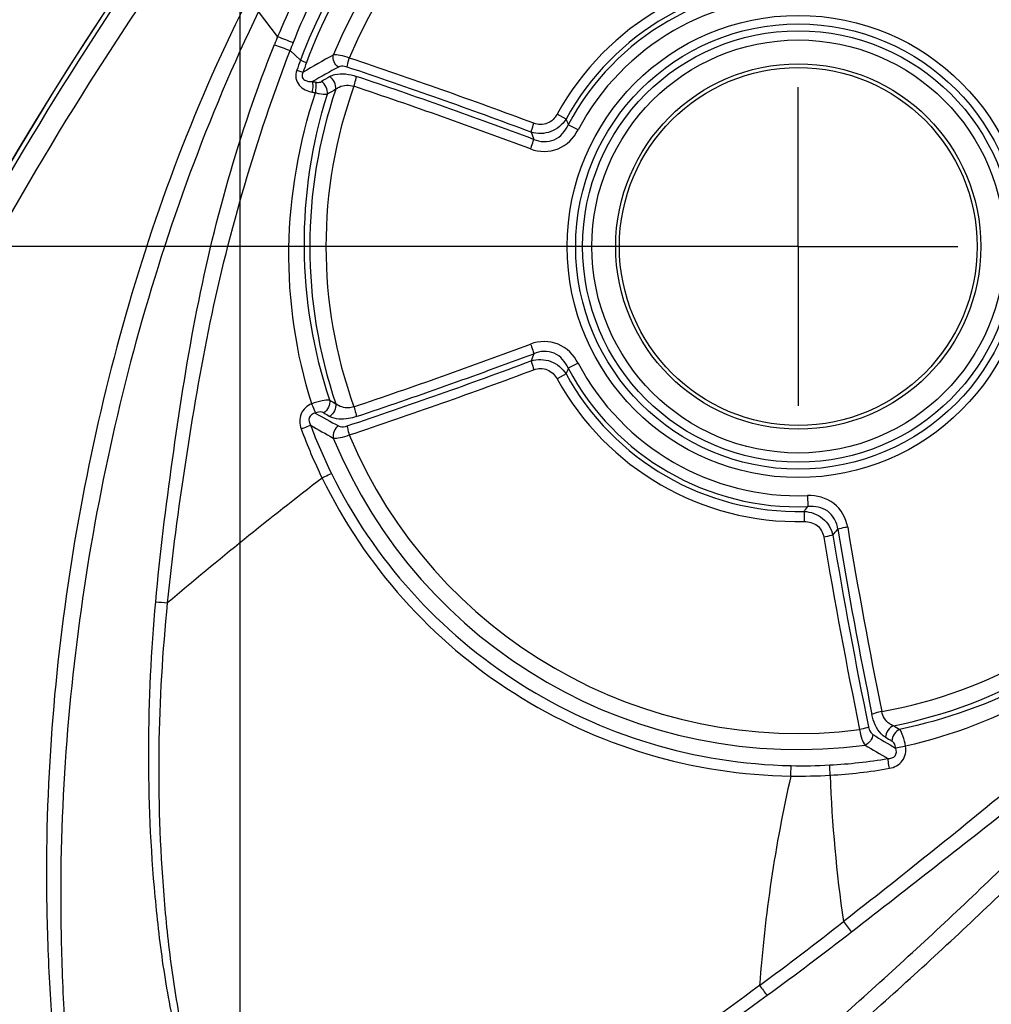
# Model space of a CAD drawing. Header units: millimetres. Extents: x 0 to 4205, y 0 to 2970.
# Tile 59 of 85: x 2246 to 2338, y 1940 to 2033. Entities that reach past the tile are written whole.
import ezdxf

# ---------------------------------------------------------------- set-up
doc = ezdxf.new("R2010")
doc.units = ezdxf.units.MM
doc.header["$LTSCALE"] = 231.275
doc.linetypes.add('CENTER', pattern=[0.6, 0.375, -0.075, 0.075, -0.075])
doc.layers.get('0').update_dxf_attribs({"linetype": 'CONTINUOUS'})
for name, color, linetype in [('204101000011_DXF_AXIS', 7, 'CONTINUOUS'), ('204101000011_DXF_DIMENSION', 7, 'CONTINUOUS'), ('304102000048DXF_CONTINUOUS_LINE', 7, 'CONTINUOUS'), ('304106000042DXF_CONTINUOUS_LINE', 7, 'CONTINUOUS')]:
    doc.layers.add(name, color=color, linetype=linetype)
doc.styles.get("Standard").update_dxf_attribs({"font": 'txt', "width": 0.7})
doc.dimstyles.new('DIMSTYLE_1', dxfattribs={"dimtxt": 35, "dimasz": 25, "dimexe": 4, "dimexo": 0.2, "dimgap": 1.75, "dimtad": 1, "dimdsep": 46, "dimtxsty": 'Standard', "dimblk": '_FILLED', "dimblk1": '_FILLED', "dimblk2": '_FILLED', "dimcen": 0.09, "dimclrt": 5, "dimazin": 2, "dimtp": 0.01, "dimtm": 0.01, "dimtfac": 1, "dimtofl": 0, "dimtmove": 0, "dimatfit": 3, "dimldrblk": '_FILLED', "dimfxl": 0, "dimtolj": 1, "dimarcsym": 0})
doc.dimstyles.new('DIMSTYLE_3', dxfattribs={"dimtxt": 35, "dimasz": 25, "dimexe": 4, "dimexo": 0.2, "dimgap": 1.75, "dimtad": 0, "dimtih": 1, "dimtoh": 1, "dimdec": 1, "dimdsep": 46, "dimtxsty": 'Standard', "dimblk": '_FILLED', "dimblk1": '_FILLED', "dimblk2": '_FILLED', "dimcen": 0.09, "dimclrt": 5, "dimazin": 2, "dimtp": 0.01, "dimtm": 0.01, "dimtfac": 1, "dimtdec": 1, "dimtofl": 0, "dimtmove": 0, "dimatfit": 3, "dimldrblk": '_FILLED', "dimfxl": 0, "dimtolj": 1, "dimarcsym": 0})
doc.dimstyles.new('DIMSTYLE_7', dxfattribs={"dimtxt": 35, "dimasz": 25, "dimexe": 4, "dimexo": 0.2, "dimgap": 1.75, "dimtad": 0, "dimtih": 1, "dimtoh": 1, "dimdsep": 46, "dimtxsty": 'Standard', "dimblk": '_FILLED', "dimblk1": '_FILLED', "dimblk2": '_FILLED', "dimcen": 0.09, "dimclrt": 5, "dimazin": 2, "dimtp": 0.01, "dimtm": 0.01, "dimtfac": 1, "dimtofl": 0, "dimtmove": 0, "dimatfit": 3, "dimldrblk": '_FILLED', "dimfxl": 0, "dimtolj": 1, "dimarcsym": 0})

# ---------------------------------------------------------------- blocks, each defined once
blk = doc.blocks.new('*D11')
at = {"layer": '204101000011_DXF_DIMENSION', "color": 2, "linetype": 'Continuous'}
blk.add_line((3013.272, 2011.655), (3116.445, 2011.655), dxfattribs=at)
blk = doc.blocks.new('_FILLED')
at = {"color": 0, "linetype": 'ByBlock'}
blk.add_solid([(0, 0), (-1, 0.17), (-1, -0.17)], dxfattribs=at)
blk = doc.blocks.new('*D12')
at = {"layer": '204101000011_DXF_DIMENSION', "color": 2, "linetype": 'Continuous'}
blk.add_line((2315.055, 2236.877), (3116.445, 2236.877), dxfattribs=at)
blk = doc.blocks.new('*D13')
at = {"layer": '204101000011_DXF_DIMENSION', "color": 2, "linetype": 'Continuous'}
blk.add_line((2320.591, 2709.752), (3116.445, 2709.752), dxfattribs=at)
blk = doc.blocks.new('*D16')
at = {"layer": '204101000011_DXF_DIMENSION', "color": 2, "linetype": 'Continuous'}
for p, q in [((2318.591, 2011.655), (1558.289, 2011.655)), ((1578.289, 2011.655), (1578.289, 1822.155)), ((1578.289, 1632.655), (1578.289, 1822.155)), ((2182.135, 1632.655), (1558.289, 1632.655))]:
    blk.add_line(p, q, dxfattribs=at)
at = {"layer": '204101000011_DXF_DIMENSION', "color": 2, "linetype": 'Continuous', "xscale": 25, "yscale": 25, "zscale": 25}
for p, rotation in [((1578.289, 2011.655), 90), ((1578.289, 1632.655), 270)]:
    blk.add_blockref('_FILLED', p, dxfattribs=dict(at, rotation=rotation))
blk = doc.blocks.new('*D17')
at = {"layer": '204101000011_DXF_DIMENSION', "color": 2, "linetype": 'Continuous'}
for p, q in [((2318.591, 2351.655), (1558.289, 2351.655)), ((1578.289, 2351.655), (1578.289, 2181.655)), ((1578.289, 2011.655), (1578.289, 2181.655)), ((2318.591, 2011.655), (1558.289, 2011.655))]:
    blk.add_line(p, q, dxfattribs=at)
at = {"layer": '204101000011_DXF_DIMENSION', "color": 2, "linetype": 'Continuous', "xscale": 25, "yscale": 25, "zscale": 25}
for p, rotation in [((1578.289, 2351.655), 90), ((1578.289, 2011.655), 270)]:
    blk.add_blockref('_FILLED', p, dxfattribs=dict(at, rotation=rotation))
blk = doc.blocks.new('*D28')
at = {"layer": '204101000011_DXF_DIMENSION', "color": 2, "linetype": 'Continuous'}
blk.add_line((1630.207, 2087.136), (1630.207, 1400.182), dxfattribs=at)
blk = doc.blocks.new('*D31')
at = {"layer": '204101000011_DXF_DIMENSION', "color": 2, "linetype": 'Continuous'}
blk.add_line((3017.689, 2010.655), (3017.689, 1400.182), dxfattribs=at)
blk = doc.blocks.new('*D32')
at = {"layer": '204101000011_DXF_DIMENSION', "color": 2, "linetype": 'Continuous'}
blk.add_line((2319.591, 2367.655), (2319.591, 2802.449), dxfattribs=at)
blk = doc.blocks.new('*D33')
at = {"layer": '204101000011_DXF_DIMENSION', "color": 2, "linetype": 'Continuous'}
blk.add_line((2267.091, 1875.317), (2267.091, 2802.449), dxfattribs=at)
blk = doc.blocks.new('*D34')
at = {"layer": '204101000011_DXF_DIMENSION', "color": 2, "linetype": 'Continuous'}
blk.add_line((2544.881, 2012.655), (2544.881, 2802.449), dxfattribs=at)
blk = doc.blocks.new('*D36')
at = {"layer": '204101000011_DXF_DIMENSION', "color": 2, "linetype": 'Continuous'}
blk.add_line((1882.605, 2012.655), (1882.605, 2802.449), dxfattribs=at)

msp = doc.modelspace()

# ---------------------------------------------------------------- linework, layer by layer
at = {"color": 2, "linetype": 'Continuous'}
for radius, start, end in [(698.098, 323.000331, 167.000331), (225.29, 306.02448, 91.40809)]:
    msp.add_arc((2319.591, 2011.655), radius, start, end, dxfattribs=at)
at = {"layer": '204101000011_DXF_AXIS', "color": 7, "linetype": 'CENTER'}
for q in [(2319.591, 2026.655), (2304.591, 2011.655), (2334.591, 2011.655), (2319.591, 1996.655)]:
    msp.add_line((2319.591, 2011.655), q, dxfattribs=at)
at = {"layer": '304102000048DXF_CONTINUOUS_LINE', "color": 9, "linetype": 'Continuous'}
for p, q in [((2270.614, 2031.4), (2268.804, 2033.756)), ((2271.783, 2030.091), (2272.757, 2029.171)), ((2297.742, 2023.643), (2296.908, 2024.101)), ((2298.874, 2022.625), (2297.956, 2023.111)), ((2298.874, 2000.685), (2297.956, 2000.199)), ((2297.742, 1999.667), (2296.908, 1999.209)), ((2320.449, 1988.229), (2320.487, 1987.191)), ((2320.133, 1986.739), (2320.154, 1985.788))]:
    msp.add_line(p, q, dxfattribs=at)
for radius in [21.733, 20.94, 20.289, 19.423, 17.176, 16.829]:
    msp.add_circle((2319.591, 2011.655), radius, dxfattribs=at)
for centre, radius, start, end in [((2319.591, 2011.655), 47.313, 82.37553, 157.62447), ((2319.591, 2011.655), 45.803, 82.76699, 157.23301), ((2522.205, 1856.626), 320.666, 143.55481, 159.24212), ((2522.15, 1856.655), 318.638, 143.44212, 159.36416), ((2319.548, 2011.715), 49.94, 145.81806, 159.54126), ((2319.248, 2011.919), 48.981, 145.81886, 159.63467), ((2319.591, 2011.655), 25.873, 88.75288, 151.24712), ((2319.591, 2011.655), 24.921, 88.75288, 151.24791), ((2319.591, 2011.655), 24.48, 87.90208, 152.09822), ((2317.659, 2011.894), 50.929, 153.01945, 157.47978), ((2319.591, 2011.655), 23.442, 87.90203, 152.09797), ((2320.924, 2011.733), 52.455, 154.43589, 158.64055), ((2425.734, 1967.459), 167.78, 157.59845, 157.87783), ((2352.723, 2242.506), 226.512, 248.74662, 249.14178), ((2333.853, 2006.689), 66.334, 158.64966, 159.342), ((2355.071, 2256.936), 241.652, 249.46579, 249.83936), ((2316.136, 2013.053), 46.277, 159.61622, 160.84737), ((2325.779, 1938.846), 103.644, 118.80506, 120.61251), ((2314.501, 2013.783), 43.882, 159.75886, 161.03352), ((2115.177, 1542.873), 512.826, 69.50553, 71.56398), ((2324.19, 1939.501), 101.073, 118.26085, 119.84324), ((2115.509, 1543.631), 511.128, 69.50553, 71.56398), ((2291.696, 2116.381), 90.969, 258.71391, 258.90172), ((2327.042, 1940.018), 101.644, 120.45833, 120.97481), ((2116.006, 1544.7), 509.403, 69.46456, 71.45585), ((2319.591, 2011.655), 45.953, 161.23052, 198.76948), ((2319.591, 2011.655), 44.437, 160.17464, 199.82531), ((2325.413, 1940.473), 99.116, 119.84903, 120.37244), ((2116.369, 1545.527), 507.551, 69.46455, 71.45584), ((2288.013, 2099.131), 74.314, 259.03285, 259.26355), ((2361.493, 2049.015), 68.614, 201.70253, 202.18143), ((2370.259, 2048.409), 80.131, 198.93434, 199.44513), ((2116.352, 2477.828), 507.6, 288.54407, 290.53536), ((2116.001, 2478.626), 509.421, 288.54418, 290.53547), ((2370.247, 1974.915), 80.115, 160.56209, 161.07292), ((2115.502, 2479.697), 511.149, 288.43606, 290.4945), ((2319.591, 2011.655), 23.442, 207.90203, 272.09797), ((2115.177, 2480.436), 512.826, 288.43602, 290.49447), ((2361.44, 1974.244), 68.585, 157.76327, 158.242), ((2319.591, 2011.655), 24.921, 208.75072, 271.24791), ((2319.591, 2011.655), 24.48, 207.90206, 272.09823), ((2319.591, 2011.655), 25.873, 208.75288, 271.24712), ((2325.314, 2082.664), 98.917, 239.77196, 240.15132), ((2324.076, 2083.602), 100.837, 240.32163, 241.74032), ((2326.937, 2083.114), 101.438, 239.16778, 239.54213), ((2320.435, 2012.354), 49.897, 200.53777, 206.20669), ((2325.458, 2083.892), 102.989, 239.83598, 241.19829), ((2319.738, 2011.759), 49.986, 200.18992, 205.95509), ((2319.591, 2011.655), 45.803, 202.76699, 277.23301), ((2319.591, 2011.655), 47.313, 202.37553, 277.62447), ((2518.847, 1672.907), 400.044, 127.5943, 130.2702), ((2266.285, 2029.263), 68.614, 321.70245, 322.18135), ((2262.426, 2037.157), 80.131, 318.93427, 319.44505), ((2826.952, 2068.926), 511.128, 189.50553, 191.56398), ((2825.777, 2068.823), 509.403, 189.46456, 191.45585), ((2824.88, 2068.723), 507.551, 189.46455, 191.45584), ((2827.775, 2069.018), 512.826, 189.50553, 191.56398), ((2319.591, 2011.655), 44.437, 280.17464, 319.82531), ((2319.591, 2011.655), 45.953, 281.23068, 318.76948), ((2265.374, 2037.864), 59.94, 264.03325, 265.10711), ((2378.226, 2052.118), 98.92, 239.8488, 240.24098), ((2379.664, 2051.525), 100.852, 238.25975, 239.69141), ((2377.813, 2053.762), 101.456, 240.4579, 240.84491), ((2379.237, 2052.89), 103.029, 238.80189, 240.19194), ((2319.806, 2013.067), 50.251, 273.13317, 279.40955), ((2319.936, 2010.908), 48.088, 268.79129, 273.1196), ((2319.614, 2011.902), 50.06, 273.41573, 279.83029), ((2445.53, 1932.916), 129.902, 167.13002, 175.9227), ((2319.684, 2010.914), 49.069, 269.0739, 273.40326), ((2442.541, 1965.921), 120.01, 181.90548, 188.50705), ((2087.15, 2250.629), 384.07, 306.56543, 308.04613), ((2368.551, 1981.818), 55.95, 216.97224, 218.24575), ((2353.829, 1969.648), 46.8, 215.97958, 217.42914)]:
    msp.add_arc(centre, radius, start, end, dxfattribs=at)
at = {"layer": '304102000048DXF_CONTINUOUS_LINE', "color": 7, "linetype": 'Continuous'}
msp.add_arc((2522.147, 1856.655), 321.057, 145.50758, 179.36076, dxfattribs=at)
at = {"layer": '304102000048DXF_CONTINUOUS_LINE', "color": 9, "linetype": 'Continuous'}
for points, knots in [([(2365.384, 1980.45), (2369.37, 1986.299), (2375.129, 1999.688), (2375.545, 2021.436), (2367.754, 2041.78), (2352.873, 2057.691), (2333.099, 2066.835), (2311.331, 2067.856), (2290.799, 2060.634), (2279.887, 2050.956), (2275.582, 2045.33)], [0, 0, 0, 0, 0.124911, 0.249858, 0.374864, 0.499895, 0.624925, 0.749955, 0.874986, 1, 1, 1, 1]), ([(2319.591, 2064.341), (2324.337, 2064.341), (2333.874, 2063.02), (2347.117, 2057.349), (2358.326, 2048.283), (2366.742, 2036.586), (2371.686, 2023.045), (2372.846, 2008.677), (2370.091, 1994.537), (2365.805, 1985.915), (2363.133, 1981.992)], [0, 0, 0, 0, 0.125001, 0.250001, 0.374995, 0.500003, 0.624997, 0.750001, 0.874996, 1, 1, 1, 1]), ([(2319.591, 2063.014), (2324.218, 2063.014), (2333.513, 2061.72), (2346.425, 2056.202), (2357.345, 2047.358), (2365.555, 2035.962), (2370.372, 2022.76), (2371.508, 2008.755), (2368.818, 1994.971), (2364.643, 1986.565), (2362.038, 1982.741)], [0, 0, 0, 0, 0.125024, 0.25001, 0.374959, 0.499992, 0.624968, 0.749996, 0.874983, 1, 1, 1, 1]), ([(2267.553, 2034.382), (2265.059, 2029.415), (2260.631, 2019.195), (2255.533, 2003.303), (2251.834, 1987.033), (2249.494, 1970.516), (2248.749, 1956.627), (2248.945, 1945.513), (2249.449, 1937.189), (2250.183, 1928.881), (2251.136, 1920.594), (2252.375, 1913.742), (2253.886, 1908.385), (2255.43, 1904.503), (2257.587, 1900.904), (2260.917, 1898.178), (2265.139, 1897.385), (2269.299, 1897.962), (2273.277, 1899.271), (2278.338, 1901.601), (2284.31, 1905.193), (2291.114, 1910.016), (2297.69, 1915.136), (2304.122, 1920.422), (2312.617, 1927.549), (2323.177, 1936.518), (2335.528, 1947.659), (2347.439, 1959.29), (2355.244, 1967.188), (2359.152, 1971.138)], [0, 0, 0, 0, 0.062551, 0.125074, 0.187586, 0.250096, 0.312609, 0.343878, 0.375153, 0.406439, 0.437731, 0.469018, 0.484663, 0.500305, 0.515932, 0.531491, 0.547076, 0.562721, 0.578384, 0.594047, 0.625347, 0.656628, 0.687884, 0.719115, 0.750321, 0.812678, 0.875031, 0.937466, 1, 1, 1, 1]), ([(2268.804, 2033.756), (2264.034, 2023.835), (2258.329, 2008.212), (2253.395, 1986.738), (2251.022, 1970.371), (2250.157, 1956.614), (2250.213, 1945.596), (2250.598, 1937.34), (2251.218, 1929.096), (2252.027, 1920.868), (2253.11, 1914.054), (2254.486, 1908.71), (2255.915, 1904.828), (2257.648, 1901.802), (2259.603, 1899.834), (2263.166, 1897.703), (2268.42, 1898.221), (2273.478, 1900.156), (2278.428, 1902.64), (2284.232, 1906.365), (2290.866, 1911.299), (2297.279, 1916.503), (2303.566, 1921.847), (2311.916, 1928.996), (2322.332, 1937.952), (2334.544, 1949.037), (2346.354, 1960.569), (2354.258, 1968.236), (2358.25, 1972.033)], [0, 0, 0, 0, 0.125027, 0.187569, 0.250109, 0.312647, 0.343925, 0.375211, 0.406507, 0.437809, 0.469107, 0.484757, 0.500404, 0.516034, 0.523866, 0.531689, 0.562489, 0.578158, 0.593825, 0.625133, 0.65642, 0.687682, 0.71892, 0.750139, 0.812533, 0.874933, 0.937417, 1, 1, 1, 1]), ([(2259.143, 1978.248), (2259.538, 1982.708), (2260.665, 1991.596), (2262.695, 2004.881), (2265.753, 2017.984), (2268.652, 2026.479), (2270.308, 2030.641)], [0, 0, 0, 0, 0.249916, 0.499937, 0.749965, 1, 1, 1, 1]), ([(2260.261, 1978.142), (2260.698, 1982.565), (2261.898, 1991.379), (2264.104, 2004.541), (2267.335, 2017.503), (2270.2, 2025.935), (2271.783, 2030.091)], [0, 0, 0, 0, 0.249893, 0.499899, 0.749938, 1, 1, 1, 1]), ([(2272.757, 2029.171), (2272.817, 2029.15), (2273.007, 2029.08), (2273.197, 2029.012), (2273.329, 2028.966)], [0, 0, 0, 0, 0.313009, 1, 1, 1, 1]), ([(2277.356, 2029.38), (2277.072, 2029.486), (2276.578, 2029.635), (2276.052, 2029.701), (2275.84, 2029.665)], [0, 0, 0, 0, 0.585948, 1, 1, 1, 1]), ([(2277.151, 2028.527), (2277.154, 2028.582), (2277.198, 2028.872), (2277.281, 2029.154), (2277.356, 2029.38)], [0, 0, 0, 0, 0.186827, 1, 1, 1, 1]), ([(2272.421, 2028.235), (2272.339, 2028), (2272.267, 2027.489), (2272.69, 2026.574), (2273.417, 2026.262), (2273.875, 2026.174)], [0, 0, 0, 0, 0.260209, 0.512585, 1, 1, 1, 1]), ([(2272.421, 2028.235), (2272.481, 2028.215), (2272.674, 2028.15), (2272.867, 2028.086), (2273.001, 2028.045)], [0, 0, 0, 0, 0.313016, 1, 1, 1, 1]), ([(2273.001, 2028.045), (2272.933, 2027.914), (2272.839, 2027.605), (2273.15, 2027.266), (2273.524, 2027.179), (2273.771, 2027.167), (2273.893, 2027.171)], [0, 0, 0, 0, 0.280288, 0.53301, 0.767727, 1, 1, 1, 1]), ([(2277.151, 2028.527), (2277.072, 2028.553), (2276.807, 2028.62), (2276.503, 2028.618), (2276.333, 2028.526)], [0, 0, 0, 0, 0.300545, 1, 1, 1, 1]), ([(2273.875, 2026.174), (2273.895, 2026.268), (2273.949, 2026.595), (2273.964, 2026.944), (2273.893, 2027.171)], [0, 0, 0, 0, 0.287685, 1, 1, 1, 1]), ([(2274.169, 2026.117), (2274.189, 2026.211), (2274.242, 2026.538), (2274.257, 2026.886), (2274.186, 2027.113)], [0, 0, 0, 0, 0.28766, 1, 1, 1, 1]), ([(2274.186, 2027.113), (2274.24, 2027.102), (2274.421, 2027.078), (2274.619, 2027.1), (2274.73, 2027.167)], [0, 0, 0, 0, 0.299132, 1, 1, 1, 1]), ([(2275.517, 2027.635), (2275.662, 2027.72), (2276.468, 2028.018), (2277.371, 2027.87), (2278.014, 2027.654)], [0, 0, 0, 0, 0.198358, 1, 1, 1, 1]), ([(2277.788, 2026.726), (2277.818, 2026.815), (2277.912, 2027.12), (2277.997, 2027.431), (2278.014, 2027.654)], [0, 0, 0, 0, 0.296654, 1, 1, 1, 1]), ([(2276.082, 2026.441), (2276.178, 2026.526), (2276.674, 2026.86), (2277.348, 2026.867), (2277.788, 2026.726)], [0, 0, 0, 0, 0.217547, 1, 1, 1, 1]), ([(2273.815, 1996.873), (2272.339, 2001.581), (2270.873, 2011.54), (2272.632, 2021.427), (2274.169, 2026.117)], [0, 0, 0, 0, 0.499883, 1, 1, 1, 1]), ([(2275.515, 1997.197), (2273.985, 2001.808), (2272.361, 2011.566), (2273.817, 2021.36), (2275.298, 2025.986)], [0, 0, 0, 0, 0.500037, 1, 1, 1, 1]), ([(2274.169, 2026.117), (2274.283, 2026.088), (2274.652, 2026.006), (2275.04, 2025.944), (2275.298, 2025.986)], [0, 0, 0, 0, 0.309734, 1, 1, 1, 1]), ([(2297.742, 2023.642), (2297.408, 2023.121), (2296.394, 2022.253), (2295.05, 2022.223), (2294.463, 2022.408)], [0, 0, 0, 0, 0.501834, 1, 1, 1, 1]), ([(2296.908, 2024.101), (2296.706, 2023.732), (2296.053, 2023.082), (2295.118, 2023.094), (2294.726, 2023.241)], [0, 0, 0, 0, 0.501505, 1, 1, 1, 1]), ([(2294.411, 2020.826), (2295.215, 2020.525), (2297.143, 2020.501), (2298.47, 2021.861), (2298.874, 2022.625)], [0, 0, 0, 0, 0.498478, 1, 1, 1, 1]), ([(2294.463, 2022.408), (2294.474, 2022.461), (2294.547, 2022.743), (2294.643, 2023.018), (2294.726, 2023.241)], [0, 0, 0, 0, 0.184663, 1, 1, 1, 1]), ([(2294.698, 2021.733), (2295.288, 2021.475), (2296.773, 2021.399), (2297.693, 2022.521), (2297.956, 2023.11)], [0, 0, 0, 0, 0.499431, 1, 1, 1, 1]), ([(2294.411, 2020.826), (2294.444, 2020.915), (2294.551, 2021.213), (2294.653, 2021.515), (2294.698, 2021.733)], [0, 0, 0, 0, 0.298, 1, 1, 1, 1]), ([(2298.874, 2000.685), (2298.47, 2001.449), (2297.144, 2002.808), (2295.215, 2002.785), (2294.411, 2002.483)], [0, 0, 0, 0, 0.501515, 1, 1, 1, 1]), ([(2294.411, 2002.483), (2294.444, 2002.395), (2294.551, 2002.096), (2294.653, 2001.794), (2294.698, 2001.576)], [0, 0, 0, 0, 0.298, 1, 1, 1, 1]), ([(2297.956, 2000.199), (2297.693, 2000.788), (2296.774, 2001.91), (2295.289, 2001.835), (2294.699, 2001.576)], [0, 0, 0, 0, 0.500565, 1, 1, 1, 1]), ([(2294.463, 2000.901), (2294.474, 2000.849), (2294.547, 2000.566), (2294.643, 2000.291), (2294.726, 2000.069)], [0, 0, 0, 0, 0.184662, 1, 1, 1, 1]), ([(2294.464, 2000.902), (2295.05, 2001.086), (2296.394, 2001.056), (2297.408, 2000.189), (2297.742, 1999.667)], [0, 0, 0, 0, 0.498177, 1, 1, 1, 1]), ([(2294.726, 2000.069), (2295.118, 2000.215), (2296.053, 2000.227), (2296.706, 1999.577), (2296.908, 1999.209)], [0, 0, 0, 0, 0.49851, 1, 1, 1, 1]), ([(2273.815, 1996.873), (2273.387, 1996.695), (2272.608, 1995.984), (2272.663, 1994.944), (2272.823, 1994.507)], [0, 0, 0, 0, 0.498963, 1, 1, 1, 1]), ([(2275.515, 1997.197), (2275.279, 1997.231), (2274.692, 1997.145), (2274.137, 1996.989), (2273.815, 1996.873)], [0, 0, 0, 0, 0.410576, 1, 1, 1, 1]), ([(2273.815, 1996.873), (2273.851, 1996.786), (2273.968, 1996.495), (2274.082, 1996.202), (2274.149, 1995.992)], [0, 0, 0, 0, 0.298801, 1, 1, 1, 1]), ([(2277.786, 1996.583), (2277.621, 1996.53), (2277.041, 1996.412), (2276.394, 1996.591), (2276.082, 1996.869)], [0, 0, 0, 0, 0.29327, 1, 1, 1, 1]), ([(2277.788, 1996.584), (2277.818, 1996.494), (2277.912, 1996.19), (2277.997, 1995.879), (2278.014, 1995.655)], [0, 0, 0, 0, 0.296654, 1, 1, 1, 1]), ([(2274.149, 1995.992), (2273.918, 1995.943), (2273.421, 1995.608), (2273.592, 1995.058), (2273.709, 1994.849)], [0, 0, 0, 0, 0.496744, 1, 1, 1, 1]), ([(2274.947, 1996.012), (2274.902, 1996.04), (2274.642, 1996.133), (2274.352, 1996.073), (2274.149, 1995.992)], [0, 0, 0, 0, 0.195797, 1, 1, 1, 1]), ([(2278.014, 1995.655), (2277.772, 1995.574), (2276.964, 1995.367), (2276.025, 1995.376), (2275.517, 1995.675)], [0, 0, 0, 0, 0.302802, 1, 1, 1, 1]), ([(2272.823, 1994.507), (2272.915, 1994.541), (2273.211, 1994.654), (2273.507, 1994.766), (2273.709, 1994.849)], [0, 0, 0, 0, 0.309824, 1, 1, 1, 1]), ([(2276.333, 1994.783), (2276.382, 1994.757), (2276.647, 1994.666), (2276.941, 1994.713), (2277.151, 1994.782)], [0, 0, 0, 0, 0.200286, 1, 1, 1, 1]), ([(2277.151, 1994.782), (2277.154, 1994.728), (2277.198, 1994.438), (2277.281, 1994.155), (2277.356, 1993.93)], [0, 0, 0, 0, 0.18683, 1, 1, 1, 1]), ([(2275.84, 1993.644), (2276.052, 1993.609), (2276.578, 1993.675), (2277.072, 1993.823), (2277.356, 1993.93)], [0, 0, 0, 0, 0.414052, 1, 1, 1, 1]), ([(2274.794, 1989.882), (2274.884, 1989.926), (2275.176, 1990.071), (2275.467, 1990.215), (2275.667, 1990.319)], [0, 0, 0, 0, 0.309125, 1, 1, 1, 1]), ([(2275.667, 1990.319), (2277.644, 1986.303), (2282.739, 1978.779), (2293.121, 1970.007), (2305.475, 1964.345), (2314.447, 1962.925), (2318.921, 1962.83)], [0, 0, 0, 0, 0.250009, 0.500037, 0.750042, 1, 1, 1, 1]), ([(2274.794, 1989.882), (2276.794, 1985.774), (2281.963, 1978.074), (2292.541, 1969.096), (2305.16, 1963.33), (2314.324, 1961.924), (2318.891, 1961.851)], [0, 0, 0, 0, 0.250016, 0.500045, 0.750048, 1, 1, 1, 1]), ([(2324.238, 1985.262), (2324.097, 1986.11), (2323.153, 1987.791), (2321.313, 1988.26), (2320.449, 1988.229)], [0, 0, 0, 0, 0.498478, 1, 1, 1, 1]), ([(2320.134, 1986.739), (2320.752, 1986.711), (2322.01, 1986.267), (2322.709, 1985.117), (2322.842, 1984.517)], [0, 0, 0, 0, 0.501834, 1, 1, 1, 1]), ([(2323.309, 1985.058), (2323.237, 1985.698), (2322.56, 1987.022), (2321.129, 1987.258), (2320.487, 1987.191)], [0, 0, 0, 0, 0.499431, 1, 1, 1, 1]), ([(2320.154, 1985.788), (2320.574, 1985.797), (2321.464, 1985.557), (2321.921, 1984.741), (2321.989, 1984.328)], [0, 0, 0, 0, 0.501505, 1, 1, 1, 1]), ([(2322.842, 1984.517), (2322.791, 1984.5), (2322.51, 1984.422), (2322.224, 1984.368), (2321.989, 1984.328)], [0, 0, 0, 0, 0.184663, 1, 1, 1, 1]), ([(2324.238, 1985.262), (2324.145, 1985.247), (2323.833, 1985.19), (2323.52, 1985.128), (2323.309, 1985.058)], [0, 0, 0, 0, 0.298, 1, 1, 1, 1]), ([(2316.664, 1941.203), (2312.917, 1938.484), (2307.164, 1934.586), (2299.26, 1929.766), (2293.175, 1926.418), (2286.863, 1923.522), (2281.337, 1921.714), (2276.746, 1921.03), (2273.251, 1921.116), (2269.864, 1922.132), (2267.069, 1924.296), (2264.981, 1927.097), (2262.882, 1931.232), (2261.133, 1936.774), (2259.84, 1943.597), (2258.78, 1952.796), (2258.262, 1964.375), (2258.735, 1973.635), (2259.143, 1978.248)], [0, 0, 0, 0, 0.125048, 0.187559, 0.250056, 0.312541, 0.375006, 0.406276, 0.437549, 0.468784, 0.499992, 0.531228, 0.562472, 0.624911, 0.687388, 0.749887, 0.874906, 1, 1, 1, 1]), ([(2315.956, 1942.152), (2312.269, 1939.423), (2306.636, 1935.465), (2298.906, 1930.525), (2292.965, 1927.054), (2286.796, 1924.007), (2281.369, 1922.068), (2276.834, 1921.291), (2273.368, 1921.319), (2270, 1922.305), (2267.25, 1924.487), (2265.248, 1927.312), (2263.281, 1931.466), (2261.725, 1937.01), (2260.588, 1943.794), (2259.642, 1952.921), (2259.249, 1964.401), (2259.811, 1973.574), (2260.261, 1978.142)], [0, 0, 0, 0, 0.125051, 0.187553, 0.250038, 0.312513, 0.374974, 0.406247, 0.437522, 0.468757, 0.499958, 0.531194, 0.562437, 0.62487, 0.687347, 0.749849, 0.874881, 1, 1, 1, 1]), ([(2352.303, 1978.523), (2349.157, 1975.424), (2341.896, 1970.147), (2333.453, 1967.134), (2329.127, 1966.244)], [0, 0, 0, 0, 0.499972, 1, 1, 1, 1]), ([(2353.066, 1977.745), (2349.868, 1974.563), (2342.633, 1968.972), (2334.084, 1965.654), (2329.686, 1964.66)], [0, 0, 0, 0, 0.500175, 1, 1, 1, 1]), ([(2355.118, 1974.582), (2350.248, 1969.8), (2339.898, 1960.873), (2329.228, 1952.367), (2323.851, 1948.168)], [0, 0, 0, 0, 0.500074, 1, 1, 1, 1]), ([(2356.088, 1973.569), (2351.329, 1968.644), (2343.498, 1961.937), (2332.714, 1953.499), (2327.319, 1949.277), (2324.61, 1947.183)], [0, 0, 0, 0, 0.499975, 0.750043, 1, 1, 1, 1]), ([(2327.441, 1967.917), (2327.348, 1967.898), (2327.037, 1967.827), (2326.725, 1967.746), (2326.523, 1967.649)], [0, 0, 0, 0, 0.296654, 1, 1, 1, 1]), ([(2328.541, 1966.582), (2328.419, 1966.622), (2327.882, 1966.885), (2327.538, 1967.465), (2327.441, 1967.917)], [0, 0, 0, 0, 0.217543, 1, 1, 1, 1]), ([(2327.788, 1965.496), (2327.642, 1965.579), (2326.981, 1966.128), (2326.658, 1966.984), (2326.523, 1967.649)], [0, 0, 0, 0, 0.198358, 1, 1, 1, 1]), ([(2326.199, 1966.464), (2326.15, 1966.44), (2325.877, 1966.333), (2325.591, 1966.263), (2325.358, 1966.216)], [0, 0, 0, 0, 0.186827, 1, 1, 1, 1]), ([(2325.358, 1966.216), (2325.407, 1965.917), (2325.526, 1965.415), (2325.732, 1964.926), (2325.868, 1964.76)], [0, 0, 0, 0, 0.585948, 1, 1, 1, 1]), ([(2326.199, 1966.464), (2326.216, 1966.383), (2326.29, 1966.12), (2326.444, 1965.858), (2326.608, 1965.757)], [0, 0, 0, 0, 0.300545, 1, 1, 1, 1]), ([(2329.686, 1964.66), (2329.625, 1964.986), (2329.485, 1965.528), (2329.27, 1966.062), (2329.127, 1966.244)], [0, 0, 0, 0, 0.58955, 1, 1, 1, 1]), ([(2328.768, 1964.458), (2328.756, 1964.539), (2328.697, 1964.8), (2328.55, 1965.068), (2328.386, 1965.16)], [0, 0, 0, 0, 0.30391, 1, 1, 1, 1]), ([(2328.022, 1963.492), (2328.263, 1963.494), (2328.834, 1963.631), (2328.846, 1964.234), (2328.768, 1964.458)], [0, 0, 0, 0, 0.504572, 1, 1, 1, 1]), ([(2328.161, 1962.577), (2328.624, 1962.657), (2329.564, 1963.148), (2329.758, 1964.197), (2329.686, 1964.66)], [0, 0, 0, 0, 0.500965, 1, 1, 1, 1]), ([(2329.686, 1964.66), (2329.594, 1964.643), (2329.287, 1964.581), (2328.98, 1964.516), (2328.768, 1964.458)], [0, 0, 0, 0, 0.298445, 1, 1, 1, 1]), ([(2328.161, 1962.577), (2328.146, 1962.671), (2328.097, 1962.976), (2328.048, 1963.281), (2328.022, 1963.492)], [0, 0, 0, 0, 0.31038, 1, 1, 1, 1]), ([(2318.891, 1961.851), (2318.893, 1961.951), (2318.901, 1962.278), (2318.909, 1962.605), (2318.921, 1962.83)], [0, 0, 0, 0, 0.309013, 1, 1, 1, 1]), ([(2322.597, 1961.931), (2322.592, 1962.03), (2322.575, 1962.35), (2322.559, 1962.67), (2322.553, 1962.891)], [0, 0, 0, 0, 0.309532, 1, 1, 1, 1])]:
    msp.add_open_spline(points, degree=3, knots=knots, dxfattribs=at)
for points in [[(2276.333, 2028.526), (2275.993, 2028.761), (2275.768, 2029.258), (2275.84, 2029.665)], [(2275.298, 2025.986), (2275.347, 2026.42), (2275.093, 2026.925), (2274.73, 2027.167)], [(2276.082, 2026.44), (2276.136, 2026.877), (2275.883, 2027.39), (2275.517, 2027.635)], [(2275.515, 1997.197), (2275.565, 1996.762), (2275.312, 1996.255), (2274.947, 1996.012)], [(2276.081, 1996.869), (2276.136, 1996.432), (2275.883, 1995.92), (2275.517, 1995.675)], [(2276.333, 1994.783), (2275.993, 1994.548), (2275.768, 1994.051), (2275.84, 1993.644)], [(2328.541, 1966.582), (2328.135, 1966.41), (2327.818, 1965.935), (2327.788, 1965.496)], [(2329.127, 1966.244), (2328.726, 1966.069), (2328.414, 1965.597), (2328.386, 1965.16)], [(2326.608, 1965.757), (2326.575, 1965.344), (2326.257, 1964.901), (2325.868, 1964.76)], [(2324.61, 1947.183), (2321.988, 1945.155), (2319.347, 1943.15), (2316.664, 1941.203)]]:
    msp.add_open_spline(points, degree=3, dxfattribs=at)
at = {"layer": '304106000042DXF_CONTINUOUS_LINE', "color": 7, "linetype": 'Continuous'}
msp.add_arc((2522.091, 1856.675), 321, 145.50738, 179.36205, dxfattribs=at)

# ---------------------------------------------------------------- dimensions: what is measured, and where the dimension line sits
at = {"layer": '204101000011_DXF_DIMENSION', "color": 2, "linetype": 'Continuous'}
for feature_location, offset, dtype, origin, dimstyle, override, picture, middle in [((1882.605, 2012.655), (0, 789.795), 1, (2267.091, 2011.655), 'DIMSTYLE_3', {"dimgap": 8.749886, "dimtad": 1, "dimtih": 0, "dimtoh": 0}, '*D36', (1873.855, 2819.949)), ((2267.090806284, 1875.316663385), (0, 927.132614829), 1, (2267.090806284, 1874.316663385), 'DIMSTYLE_7', {"dimgap": 8.749886, "dimtad": 1, "dimtih": 0, "dimtoh": 0}, '*D33', (2258.340806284, 2819.949278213)), ((2319.591, 2367.655), (0, 434.794), 1, (2267.091, 1874.317), 'DIMSTYLE_7', {"dimgap": 8.749886, "dimtad": 1, "dimtih": 0, "dimtoh": 0}, '*D32', (2310.841, 2819.949)), ((2544.881, 2012.655), (0, 789.795), 1, (2267.091, 2011.655), 'DIMSTYLE_3', {"dimgap": 8.749886, "dimtad": 1, "dimtih": 0, "dimtoh": 0}, '*D34', (2536.131, 2819.949)), ((2320.591, 2709.752), (795.855, 0), 0, (2319.591, 1632.655), 'DIMSTYLE_3', {"dimgap": 8.750089, "dimtad": 1, "dimtih": 0, "dimtoh": 0}, '*D13', (3133.945, 2718.502)), ((2315.055, 2236.877), (801.391, 0), 0, (2314.055, 1632.655), 'DIMSTYLE_3', {"dimgap": 8.749919, "dimtad": 1, "dimtih": 0, "dimtoh": 0}, '*D12', (3133.945, 2245.627)), ((1630.207, 2087.136), (0, -686.954), 1, (2267.091, 2088.136), 'DIMSTYLE_3', {"dimgap": 8.749975, "dimtad": 1, "dimtih": 0, "dimtoh": 0}, '*D28', (1621.457, 1260.182)), ((3013.272, 2011.655), (103.173, 0), 0, (2319.591, 1632.655), 'DIMSTYLE_3', {"dimgap": 8.750046, "dimtad": 1, "dimtih": 0, "dimtoh": 0}, '*D11', (3133.945, 2020.405)), ((3017.689, 2010.655), (0, -610.473), 1, (2267.091, 2011.655), 'DIMSTYLE_7', {"dimgap": 8.749975, "dimtad": 1, "dimtih": 0, "dimtoh": 0}, '*D31', (3008.939, 1260.182))]:
    dim = msp.add_ordinate_dim(feature_location=feature_location, offset=offset, dtype=dtype, origin=origin, dimstyle=dimstyle, override=override, dxfattribs=at)
    dim.commit()
    dim.dimension.update_dxf_attribs({"geometry": picture, "text_midpoint": middle})
for base, p1, p2, picture, middle in [((1578.289, 2011.655), (2318.791, 2351.655), (2318.791, 2011.655), '*D17', (1578.289, 2195.473)), ((1578.289, 1632.655), (2318.791, 2011.655), (2182.335, 1632.655), '*D16', (1578.289, 1785.405))]:
    dim = msp.add_linear_dim(base=base, p1=p1, p2=p2, angle=270, dimstyle='DIMSTYLE_1', dxfattribs=at)
    dim.commit()
    dim.dimension.update_dxf_attribs({"geometry": picture, "text_midpoint": middle, "dimtype": 160})

doc.saveas('drawing.dxf')
